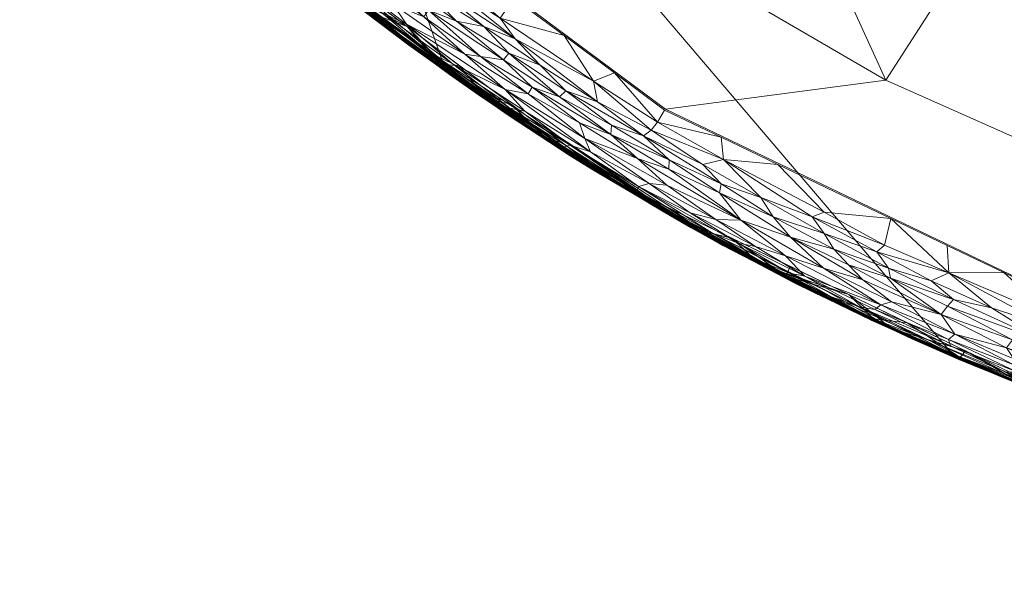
# Model space of a CAD drawing. Header units: millimetres. Extents: x -250 to 250, y 0 to 455.
# Tile 2 of 256: x -194 to -102, y 0 to 53. Entities that reach past the tile are written whole.
import ezdxf

# ---------------------------------------------------------------- set-up
doc = ezdxf.new("R2010")
doc.units = ezdxf.units.MM
doc.layers.add('A-GENM', color=13, linetype='Continuous')

# ---------------------------------------------------------------- blocks, each defined once
blk = doc.blocks.new('MODEL_CYT020I0-1CAAULS00 - MODEL_CYT020I0-1CAAULS00-451886-Preview')
at = {"layer": 'A-GENM', "lineweight": 9}
mesh = blk.add_polyface(dxfattribs=at)
corners = [(0, 0, -35), (27.493, -1.345, -35), (54.714, -5.418, -35), (81.376, -12.251, -35), (107.17, -21.851, -35), (131.767, -34.198, -35), (154.818, -49.234, -35), (175.958, -66.857, -35), (194.812, -86.907, -35), (211.015, -109.152, -35), (224.245, -133.285, -35), (234.252, -158.921, -35), (240.896, -185.628, -35), (244.164, -212.953, -35), (244.169, -240.474, -35), (214.169, -240.474, -35), (213.275, -215.136, -35), (210.377, -189.954, -35), (205.115, -165.159, -35), (197.105, -141.111, -35), (186.01, -118.324, -35), (171.662, -97.446, -35), (0, -30.699, -35)]
mesh.append_faces([[corners[k] for k in face] for face in [(3, 22, 2)]], dxfattribs={"vtx0": -1, "vtx1": -1})
mesh.append_faces([[corners[k] for k in face] for face in [(22, 3, 4, 21), (8, 20, 21), (9, 19, 20, 8), (19, 9, 10)]], dxfattribs={"vtx0": -1, "vtx2": -1})
mesh.append_faces([[corners[k] for k in face] for face in [(21, 4, 5, 6), (21, 6, 7, 8)]], dxfattribs={"vtx0": -1, "vtx3": -1})
mesh.append_faces([[corners[k] for k in face] for face in [(10, 11, 18, 19), (11, 12, 17, 18), (16, 17, 12, 13)]], dxfattribs={"vtx1": -1, "vtx3": -1})
mesh.append_faces([[corners[k] for k in face] for face in [(14, 15, 16, 13)]], dxfattribs={"vtx2": -1})
mesh.append_faces([[corners[k] for k in face] for face in [(22, 0, 1, 2)]], dxfattribs={"vtx3": -1})
mesh = blk.add_polyface(dxfattribs=at)
corners = [(241.311, -239.972), (238.716, -193.236), (225.541, -148.337), (202.644, -107.541), (171.531, -72.61), (133.985, -44.705), (91.793, -24.487), (46.621, -12.28), (0, -8.186), (-46.621, -12.28), (-91.793, -24.488), (-133.985, -44.705), (-171.531, -72.61), (-202.644, -107.541), (-225.541, -148.337), (-238.716, -193.236), (-241.311, -239.972), (-233.019, -285.803), (-214.52, -328.533), (-187.187, -366.218), (-152.693, -397.479), (-112.784, -421.45), (-69.13, -437.641), (-23.285, -445.804), (23.285, -445.804), (69.13, -437.641), (112.784, -421.45), (152.693, -397.479), (187.187, -366.218), (214.521, -328.533), (233.019, -285.803), (-157.408, -378.77), (-175.221, -361.913), (-190.994, -343.134), (-204.438, -322.625), (-215.278, -300.628), (-223.27, -277.444), (-228.218, -253.426), (-229.996, -228.968), (-228.555, -204.488), (-223.934, -180.405), (-216.253, -157.117), (-205.701, -134.981), (-192.524, -114.312), (-175.889, -94.163), (-156.924, -76.188), (-135.982, -60.561), (-113.404, -47.405), (-89.518, -36.805), (-64.636, -28.817), (-39.056, -23.475), (-13.063, -20.8), (13.067, -20.8), (39.06, -23.476), (64.638, -28.817), (89.517, -36.805), (113.401, -47.404), (135.978, -60.559), (156.921, -76.185), (175.886, -94.16), (192.524, -114.312), (205.701, -134.981), (216.253, -157.117), (223.934, -180.405), (228.555, -204.488), (229.996, -228.968), (228.218, -253.426), (223.27, -277.444), (215.278, -300.628), (204.438, -322.625), (190.994, -343.134), (175.221, -361.913), (157.408, -378.77), (134.599, -395.71), (109.883, -409.722), (83.675, -420.7), (56.374, -428.579), (28.359, -433.318), (0, -434.9), (-28.359, -433.318), (-56.374, -428.579), (-83.675, -420.7), (-109.883, -409.722), (-134.599, -395.71)]
mesh.append_faces([[corners[k] for k in face] for face in [(34, 18, 33), (32, 19, 31), (38, 16, 37), (43, 13, 42), (45, 12, 44), (48, 10, 47), (50, 9, 49), (77, 24, 76), (71, 28, 70), (53, 7, 52), (62, 2, 61), (58, 4, 57), (60, 3, 59)]], dxfattribs={"vtx0": -1, "vtx1": -1})
mesh.append_faces([[corners[k] for k in face] for face in [(18, 34, 35), (19, 32, 33, 18), (37, 16, 17, 36), (23, 79, 80), (20, 83, 31, 19), (83, 20, 21, 82), (40, 14, 15, 39), (14, 40, 41), (42, 13, 14, 41), (13, 43, 44, 12), (12, 45, 46, 11), (11, 46, 47, 10), (10, 48, 49, 9), (9, 50, 51, 8), (25, 75, 76, 24), (75, 25, 26, 74), (28, 71, 72), (29, 69, 70, 28), (0, 65, 66, 30), (65, 0, 1, 64), (6, 54, 55), (5, 56, 57, 4), (6, 55, 56, 5), (52, 7, 8, 51), (7, 53, 54, 6), (2, 62, 63, 1), (1, 63, 64), (4, 58, 59, 3), (3, 60, 61, 2)]], dxfattribs={"vtx0": -1, "vtx2": -1})
mesh.append_faces([[corners[k] for k in face] for face in [(67, 68, 30), (66, 67, 30), (77, 78, 24)]], dxfattribs={"vtx1": -1, "vtx2": -1})
mesh.append_faces([[corners[k] for k in face] for face in [(35, 36, 17, 18), (80, 81, 22, 23), (78, 79, 23, 24), (81, 82, 21, 22), (38, 39, 15, 16), (72, 73, 27, 28), (73, 74, 26, 27), (68, 69, 29, 30)]], dxfattribs={"vtx1": -1, "vtx3": -1})
mesh = blk.add_polyface(dxfattribs=at)
corners = [(97.765, -17.856, -27.751), (111.879, -23.75, -26.422), (108.878, -22.437, -28.101), (94.499, -16.663, -30.615), (100.874, -19.163, -32.807), (88.93, -14.702, -32.754), (108.159, -22.171, -30.649), (120.251, -27.816, -29.752), (106.566, -21.363, -19.804), (93.001, -16.04, -19.417), (98.576, -18.126, -17.49), (92.506, -15.919, -11.356), (106.432, -21.367, -11.273), (100.125, -18.755, -13.911), (84.81, -13.242, -17.738), (103.897, -20.272, -24.999), (95.745, -17.054, -23.468), (107.344, -21.71, -23.299), (110.96, -23.282, -17.136), (102.403, -19.649, -15.729), (115.019, -25.174, -24.598), (100.34, -18.898, -9.6), (107.17, -21.851, -35), (94.273, -17.051, -35), (105.948, -22.15, -7.847), (112.828, -24.213, -9.621), (116.862, -27.403, -7.832), (114.698, -24.997, -21.93), (104.697, -20.582, -21.802), (94.69, -16.656, -21.501), (113.494, -24.651, -33.339), (83.687, -12.95, -9.705), (95.033, -16.896, -7.863), (90.169, -15.053, -15.614), (83.906, -12.947, -22.612), (91.009, -15.345, -25.318), (90.234, -15.097, -13.048), (117.6, -26.378, -14.683), (111.458, -23.538, -13.024)]
mesh.append_faces([[corners[k] for k in face] for face in [(0, 1, 2), (3, 4, 5), (6, 4, 3), (6, 2, 7), (8, 9, 10), (11, 12, 13), (10, 9, 14), (15, 16, 17), (18, 10, 19), (17, 20, 15), (11, 21, 12), (1, 15, 20), (23, 5, 4), (24, 25, 21), (27, 28, 8), (9, 8, 29), (18, 8, 10), (2, 3, 0), (22, 4, 30), (6, 30, 4), (25, 12, 21), (31, 21, 11), (21, 31, 32), (33, 19, 10), (33, 13, 19), (16, 34, 29), (17, 28, 27), (16, 15, 35), (0, 35, 15), (28, 16, 29), (27, 20, 17), (0, 15, 1), (3, 2, 6), (16, 28, 17), (8, 28, 29), (11, 13, 36), (13, 37, 19), (37, 18, 19), (37, 13, 38), (13, 12, 38), (33, 36, 13)]], dxfattribs={"vtx0": -1, "vtx1": -1, "vtx2": -1})
mesh.append_faces([[corners[k] for k in face] for face in [(4, 22, 23), (21, 32, 24)]], dxfattribs={"vtx0": -1, "vtx2": -1})
mesh.append_faces([[corners[k] for k in face] for face in [(24, 26, 25)]], dxfattribs={"vtx1": -1, "vtx2": -1})
mesh = blk.add_polyface(dxfattribs=at)
corners = [(107.505, -29.451, -0.092), (103.542, -26.165, -0.441), (98.042, -24.374, -0.311), (107.543, -23.216, -3.82), (107.368, -22.626, -4.689), (101.151, -20.211, -4.369), (101.439, -21.419, -2.865), (106.945, -23.713, -2.872), (101.432, -20.864, -3.535), (97.102, -26.937), (102.38, -29.462), (97.754, -25.269, -0.105), (107.658, -31.986), (108.234, -25.533, -1.762), (102.138, -22.437, -2.16), (107.079, -26.953, -0.703), (98.324, -22.939, -0.867), (107.653, -26.338, -1.106), (101.581, -23.191, -1.441), (94.54, -19.22, -2.382), (95.102, -20.17, -1.77), (94.924, -20.926, -1.233), (106.45, -21.531, -6.841), (99.178, -18.526, -7.117), (100.608, -19.261, -6.198), (105.947, -22.149, -7.846), (100.49, -19.523, -7.855), (109.273, -23.085, -5.551), (102.154, -20.178, -5.284), (96.163, -19.187, -3.053), (95.393, -17.974, -4.379), (95.032, -16.896, -7.863), (92.512, -16.59, -5.04), (109.169, -28.694, -0.416)]
mesh.append_faces([[corners[k] for k in face] for face in [(0, 1, 2), (3, 4, 5), (6, 7, 8), (13, 7, 14), (11, 10, 0), (15, 16, 1), (16, 17, 18), (6, 19, 14), (7, 3, 8), (19, 20, 14), (20, 18, 14), (14, 18, 13), (18, 20, 21), (17, 13, 18), (22, 23, 24), (27, 22, 24), (4, 28, 5), (29, 8, 30), (28, 30, 5), (25, 23, 22), (8, 3, 5), (28, 27, 24), (27, 28, 4), (32, 28, 24), (30, 8, 5), (8, 29, 6), (19, 6, 29), (14, 7, 6), (33, 15, 1), (16, 15, 17), (11, 0, 2), (16, 2, 1), (18, 21, 16)]], dxfattribs={"vtx0": -1, "vtx1": -1, "vtx2": -1})
mesh.append_faces([[corners[k] for k in face] for face in [(0, 10, 12), (23, 25, 26)]], dxfattribs={"vtx0": -1, "vtx2": -1})
mesh.append_faces([[corners[k] for k in face] for face in [(9, 10, 11), (26, 31, 23)]], dxfattribs={"vtx1": -1, "vtx2": -1})
mesh = blk.add_polyface(dxfattribs=at)
corners = [(-190.357, -276.952, -7), (-187.475, -253.915, -7), (-180.474, -231.772, -7), (-169.778, -211.156, -7), (-155.935, -192.505, -7), (-139.513, -176.079, -7), (-121.036, -162.002, -7), (-100.961, -150.317, -7), (-79.675, -141.018, -7), (-57.506, -134.079, -7), (-34.738, -129.473, -7), (-11.619, -127.175, -7), (11.616, -127.175, -7), (34.735, -129.472, -7), (57.503, -134.078, -7), (79.672, -141.016, -7), (100.958, -150.315, -7), (121.034, -162.001, -7), (139.513, -176.079, -7), (155.936, -192.506, -7), (169.779, -211.157, -7), (180.474, -231.773, -7), (187.476, -253.917, -7), (190.357, -276.952, -7), (192.751, -258.853, -7), (192.103, -240.608, -7), (188.431, -222.724, -7), (181.823, -205.706, -7), (172.444, -190.043, -7), (160.216, -176.508, -7), (147.319, -163.567, -7), (137.288, -148.385, -7), (135.887, -130.355, -7), (143.898, -114.153, -7), (159.196, -104.547, -7), (177.256, -104.651, -7), (192.524, -114.312, -7), (175.889, -94.163, -7), (156.924, -76.188, -7), (135.982, -60.561, -7), (113.404, -47.405, -7), (89.518, -36.805, -7), (64.636, -28.817, -7), (39.056, -23.475, -7), (13.063, -20.8, -7), (-13.067, -20.8, -7), (-39.06, -23.476, -7), (-64.638, -28.817, -7), (-89.517, -36.805, -7), (-113.401, -47.404, -7), (-135.978, -60.559, -7), (-156.921, -76.185, -7), (-175.886, -94.16, -7), (-192.524, -114.312, -7), (-177.256, -104.651, -7), (-159.196, -104.547, -7), (-143.898, -114.153, -7), (-135.887, -130.355, -7), (-137.288, -148.385, -7), (-147.319, -163.567, -7), (-160.216, -176.508, -7), (-172.444, -190.043, -7), (-181.823, -205.706, -7), (-188.431, -222.724, -7), (-192.103, -240.608, -7), (-192.751, -258.853, -7), (17.5, -60, -7), (12.374, -72.374, -7), (0, -77.5, -7), (-12.374, -72.374, -7), (-17.5, -60, -7), (-12.374, -47.626, -7), (0, -42.5, -7), (12.374, -47.626, -7)]
mesh.append_faces([[corners[k] for k in face] for face in [(1, 64, 65, 0)]], dxfattribs={"vtx0": -1})
mesh.append_faces([[corners[k] for k in face] for face in [(57, 8, 56), (71, 46, 70)]], dxfattribs={"vtx0": -1, "vtx1": -1})
mesh.append_faces([[corners[k] for k in face] for face in [(70, 48, 9, 69), (41, 66, 14, 40)]], dxfattribs={"vtx0": -1, "vtx1": -1, "vtx2": -1})
mesh.append_faces([[corners[k] for k in face] for face in [(64, 1, 2), (61, 3, 4), (49, 8, 9, 48), (55, 51, 52, 54), (51, 55, 56, 50), (11, 68, 69, 10), (68, 11, 12), (30, 17, 18, 29), (29, 18, 19, 28), (31, 16, 17, 30), (32, 15, 16, 31), (28, 19, 20, 27), (67, 13, 14, 66), (44, 72, 73, 43), (72, 44, 45)]], dxfattribs={"vtx0": -1, "vtx2": -1})
mesh.append_faces([[corners[k] for k in face] for face in [(40, 14, 15, 33)]], dxfattribs={"vtx0": -1, "vtx2": -1, "vtx3": -1})
mesh.append_faces([[corners[k] for k in face] for face in [(66, 41, 42, 43)]], dxfattribs={"vtx0": -1, "vtx3": -1})
mesh.append_faces([[corners[k] for k in face] for face in [(53, 54, 52)]], dxfattribs={"vtx1": -1})
mesh.append_faces([[corners[k] for k in face] for face in [(62, 63, 3, 61), (47, 48, 70, 46), (9, 10, 69), (73, 66, 43), (39, 40, 33), (32, 33, 15)]], dxfattribs={"vtx1": -1, "vtx2": -1})
mesh.append_faces([[corners[k] for k in face] for face in [(49, 50, 56, 8)]], dxfattribs={"vtx1": -1, "vtx2": -1, "vtx3": -1})
mesh.append_faces([[corners[k] for k in face] for face in [(2, 3, 63, 64), (4, 5, 60, 61), (5, 6, 59, 60), (6, 7, 58, 59), (7, 8, 57, 58), (45, 46, 71, 72), (21, 22, 25, 26), (26, 27, 20, 21), (12, 13, 67, 68), (34, 35, 37, 38), (33, 34, 38, 39)]], dxfattribs={"vtx1": -1, "vtx3": -1})
mesh.append_faces([[corners[k] for k in face] for face in [(35, 36, 37)]], dxfattribs={"vtx2": -1})
mesh.append_faces([[corners[k] for k in face] for face in [(22, 23, 24, 25)]], dxfattribs={"vtx3": -1})
mesh = blk.add_polyface(dxfattribs=at)
corners = [(-192.524, -114.312), (-192.524, -114.312, -3.5), (-192.524, -114.312, -7), (-175.886, -94.16, -7), (-156.921, -76.185, -7), (-135.978, -60.559, -7), (-113.401, -47.404, -7), (-89.517, -36.805, -7), (-64.638, -28.817, -7), (-39.06, -23.476, -7), (-13.067, -20.8, -7), (13.063, -20.8, -7), (39.056, -23.475, -7), (64.636, -28.817, -7), (89.518, -36.805, -7), (113.404, -47.405, -7), (135.982, -60.561, -7), (156.924, -76.188, -7), (175.889, -94.163, -7), (192.524, -114.312, -7), (192.524, -114.312, -3.5), (192.524, -114.312), (175.886, -94.16), (156.921, -76.185), (135.978, -60.559), (113.401, -47.404), (89.517, -36.805), (64.638, -28.817), (39.06, -23.476), (13.067, -20.8), (-13.063, -20.8), (-39.056, -23.475), (-64.636, -28.817), (-89.518, -36.805), (-113.404, -47.405), (-135.982, -60.561), (-156.924, -76.188), (-175.889, -94.163)]
mesh.append_faces([[corners[k] for k in face] for face in [(8, 33, 7), (6, 34, 5), (9, 32, 8), (15, 25, 14), (30, 11, 29)]], dxfattribs={"vtx0": -1, "vtx1": -1})
mesh.append_faces([[corners[k] for k in face] for face in [(3, 37, 1), (18, 20, 22)]], dxfattribs={"vtx0": -1, "vtx1": -1, "vtx2": -1})
mesh.append_faces([[corners[k] for k in face] for face in [(4, 35, 36), (8, 32, 33), (5, 34, 35), (36, 3, 4), (33, 6, 7), (17, 22, 23), (14, 25, 26), (28, 12, 13), (29, 11, 12), (24, 15, 16), (22, 17, 18)]], dxfattribs={"vtx0": -1, "vtx2": -1})
mesh.append_faces([[corners[k] for k in face] for face in [(0, 1, 37), (2, 3, 1), (21, 22, 20), (19, 20, 18)]], dxfattribs={"vtx1": -1})
mesh.append_faces([[corners[k] for k in face] for face in [(36, 37, 3), (33, 34, 6), (31, 32, 9), (30, 31, 10), (4, 5, 35), (9, 10, 31), (10, 11, 30), (27, 28, 13), (28, 29, 12), (26, 27, 14), (24, 25, 15), (23, 24, 16), (13, 14, 27), (16, 17, 23)]], dxfattribs={"vtx1": -1, "vtx2": -1})
mesh = blk.add_polyface(dxfattribs=at)
corners = [(113.164, -29.87, -0.641), (109.169, -28.694, -0.416), (114.25, -31.387, -0.322), (113.849, -26.442, -3.294), (112.854, -26.74, -2.48), (119.227, -29.883, -2.398), (109.273, -23.085, -5.551), (118.471, -27.201, -6.002), (114.555, -25.136, -6.884), (107.368, -22.626, -4.689), (114.415, -26.017, -4.278), (115.865, -26.251, -5.158), (107.543, -23.216, -3.82), (108.234, -25.533, -1.762), (112.972, -28.935, -1.01), (116.895, -30.197, -1.338), (119.168, -33.103, -0.528), (120.287, -34.656, -0.253), (113.537, -32.025, -0.12), (119.143, -35.082, -0.078), (107.505, -29.451, -0.092), (107.658, -31.986), (112.936, -34.511), (107.653, -26.338, -1.106), (115.543, -28.798, -1.826), (111.404, -24.776, -7.838), (106.45, -21.531, -6.841), (120.951, -29.128, -4.374), (116.861, -27.403, -7.83), (105.947, -22.149, -7.846), (106.945, -23.713, -2.872), (118.246, -31.654, -0.923), (107.079, -26.953, -0.703), (103.542, -26.165, -0.441)]
mesh.append_faces([[corners[k] for k in face] for face in [(0, 1, 2), (3, 4, 5), (6, 7, 8), (9, 10, 11), (12, 3, 10), (13, 14, 15), (0, 2, 16), (17, 18, 19), (20, 2, 1), (23, 14, 13), (13, 24, 4), (25, 26, 8), (11, 10, 27), (6, 8, 26), (7, 6, 11), (9, 11, 6), (3, 27, 10), (3, 12, 30), (4, 3, 30), (13, 4, 30), (4, 24, 5), (10, 9, 12), (0, 16, 31), (2, 18, 17), (31, 14, 0), (2, 17, 16), (0, 14, 32), (20, 1, 33), (0, 32, 1), (15, 14, 31), (32, 14, 23), (13, 15, 24), (2, 20, 18), (22, 18, 20), (22, 19, 18)]], dxfattribs={"vtx0": -1, "vtx1": -1, "vtx2": -1})
mesh.append_faces([[corners[k] for k in face] for face in [(20, 21, 22), (8, 28, 25)]], dxfattribs={"vtx0": -1, "vtx2": -1})
mesh.append_faces([[corners[k] for k in face] for face in [(25, 29, 26)]], dxfattribs={"vtx1": -1, "vtx2": -1})
mesh = blk.add_polyface(dxfattribs=at)
corners = [(124.228, -29.983, -33.457), (131.767, -34.198, -35), (119.468, -28.025, -35), (133.836, -35.286, -32.754), (119.75, -27.622, -31.679), (131.224, -33.689, -30.528), (122.935, -29.091, -26.129), (115.019, -25.174, -24.598), (126.144, -30.735, -24.441), (122.02, -28.549, -20.361), (106.566, -21.363, -19.804), (119.986, -27.526, -18.447), (120.251, -27.816, -29.752), (129.482, -32.654, -28.798), (110.96, -23.282, -17.136), (129.706, -32.599, -16.079), (128.611, -31.998, -17.653), (123.595, -29.375, -13.271), (134.104, -35.095, -13.086), (131.583, -33.643, -19.159), (114.698, -24.997, -21.93), (125.059, -30.197, -9.544), (136.124, -36.309, -10.659), (122.018, -28.595, -11.595), (111.458, -23.538, -13.024), (112.828, -24.213, -9.621), (116.862, -27.403, -7.832), (117.6, -26.378, -14.683), (133.516, -34.757, -21.119), (126.482, -30.887, -22.589), (132.829, -34.488, -27.127), (119.875, -27.58, -27.825), (113.494, -24.651, -33.339), (107.17, -21.851, -35), (108.159, -22.171, -30.649), (106.432, -21.367, -11.273), (127.777, -32.657, -7.816), (111.879, -23.75, -26.422), (108.878, -22.437, -28.101), (138.096, -37.538, -25.315), (135.232, -35.796, -23.776)]
mesh.append_faces([[corners[k] for k in face] for face in [(3, 4, 5), (6, 7, 8), (9, 10, 11), (5, 12, 13), (14, 15, 16), (15, 17, 18), (19, 9, 11), (10, 9, 20), (0, 4, 3), (21, 22, 23), (24, 23, 17), (17, 23, 18), (21, 25, 26), (15, 27, 17), (28, 29, 9), (19, 11, 16), (28, 9, 19), (6, 30, 31), (12, 5, 4), (34, 12, 4), (13, 31, 30), (34, 4, 32), (31, 13, 12), (2, 32, 0), (4, 0, 32), (1, 0, 3), (25, 23, 35), (23, 25, 21), (23, 24, 35), (20, 29, 7), (37, 6, 31), (38, 37, 31), (7, 6, 37), (6, 8, 39), (12, 38, 31), (27, 15, 14), (10, 14, 11), (29, 40, 8), (7, 29, 8), (9, 29, 20), (17, 27, 24), (14, 16, 11)]], dxfattribs={"vtx0": -1, "vtx1": -1, "vtx2": -1})
mesh.append_faces([[corners[k] for k in face] for face in [(0, 1, 2), (32, 2, 33), (21, 26, 36)]], dxfattribs={"vtx0": -1, "vtx2": -1})
mesh = blk.add_polyface(dxfattribs=at)
corners = [(128.776, -37.738, -0.691), (123.914, -34.668, -0.87), (125.055, -36.459, -0.434), (119.168, -33.103, -0.528), (120.951, -29.128, -4.374), (127.178, -32.214, -4.64), (122.388, -29.416, -5.256), (129.569, -33.126, -5.478), (119.143, -35.082, -0.078), (112.936, -34.511), (118.214, -37.036), (123.492, -39.56), (125.574, -31.887, -3.793), (116.861, -27.403, -7.83), (114.555, -25.136, -6.884), (122.75, -29.121, -6.978), (125.046, -30.491, -6.112), (130.781, -33.378, -7.132), (118.471, -27.201, -6.002), (118.246, -31.654, -0.923), (122.313, -32.752, -1.434), (128.54, -39.998, -0.091), (120.287, -34.656, -0.253), (128.914, -36.887, -1.102), (128.77, -42.085), (122.772, -31.028, -3.043), (113.849, -26.442, -3.294), (119.227, -29.883, -2.398), (127.776, -32.656, -7.814), (122.318, -30.029, -7.822), (115.865, -26.251, -5.158), (129.268, -34.421, -3.119), (126.936, -34.353, -2.005), (116.895, -30.197, -1.338), (115.543, -28.798, -1.826), (130.471, -39.557, -0.404)]
mesh.append_faces([[corners[k] for k in face] for face in [(13, 15, 29)]], dxfattribs={"vtx0": -1, "vtx1": -1})
mesh.append_faces([[corners[k] for k in face] for face in [(0, 1, 2), (2, 1, 3), (4, 5, 6), (7, 6, 5), (12, 5, 4), (13, 14, 15), (15, 16, 17), (14, 18, 15), (19, 1, 20), (21, 2, 22), (1, 23, 20), (25, 26, 27), (21, 8, 11), (3, 22, 2), (15, 18, 16), (6, 16, 18), (16, 6, 7), (30, 6, 18), (6, 30, 4), (12, 4, 25), (31, 12, 25), (25, 32, 31), (15, 17, 28), (1, 0, 23), (20, 23, 32), (1, 19, 3), (27, 20, 32), (33, 20, 34), (21, 35, 2), (4, 26, 25), (20, 27, 34), (32, 25, 27), (21, 22, 8), (20, 33, 19)]], dxfattribs={"vtx0": -1, "vtx1": -1, "vtx2": -1})
mesh.append_faces([[corners[k] for k in face] for face in [(21, 11, 24), (15, 28, 29)]], dxfattribs={"vtx0": -1, "vtx2": -1})
mesh.append_faces([[corners[k] for k in face] for face in [(8, 9, 10, 11)]], dxfattribs={"vtx0": -1, "vtx3": -1})
mesh = blk.add_polyface(dxfattribs=at)
corners = [(145.911, -42.527, -26.826), (140.228, -38.972, -28.938), (132.829, -34.488, -27.127), (133.836, -35.286, -32.754), (143.293, -41.716, -35), (131.767, -34.198, -35), (136.124, -36.309, -10.659), (134.104, -35.095, -13.086), (122.018, -28.595, -11.595), (149.324, -45.164, -33.086), (143.695, -41.279, -31.171), (153.278, -47.728, -29.574), (153.439, -47.948, -31.244), (138.096, -37.538, -25.315), (147.639, -43.614, -25.19), (126.482, -30.887, -22.589), (133.516, -34.757, -21.119), (135.232, -35.796, -23.776), (144.923, -41.774, -23.659), (143.024, -40.478, -19.793), (154.322, -48.108, -20.494), (146.083, -42.486, -21.772), (131.583, -33.643, -19.159), (140.747, -39.036, -17.626), (148.652, -44.146, -12.655), (157.933, -50.674, -14.719), (142.87, -40.363, -15.059), (153.18, -47.297, -10.195), (138.691, -37.91, -7.8), (148.395, -45.161, -7.805), (125.059, -30.197, -9.544), (129.706, -32.599, -16.079), (128.611, -31.998, -17.653), (155.552, -49.056, -22.744), (151.13, -45.815, -16.621), (154.142, -47.944, -18.562), (131.224, -33.689, -30.528), (129.482, -32.654, -28.798), (154.818, -49.234, -35), (122.935, -29.091, -26.129), (126.144, -30.735, -24.441), (127.777, -32.657, -7.816), (156.92, -50.156, -25.211)]
mesh.append_faces([[corners[k] for k in face] for face in [(28, 30, 41)]], dxfattribs={"vtx0": -1, "vtx1": -1})
mesh.append_faces([[corners[k] for k in face] for face in [(0, 1, 2), (6, 7, 8), (9, 3, 10), (11, 12, 10), (0, 2, 13), (11, 1, 0), (0, 13, 14), (15, 16, 17), (17, 18, 13), (19, 20, 21), (19, 22, 23), (24, 25, 26), (6, 27, 24), (7, 24, 26), (28, 6, 30), (23, 31, 26), (24, 7, 6), (31, 7, 26), (23, 22, 32), (33, 18, 21), (34, 35, 23), (23, 26, 34), (17, 21, 18), (19, 21, 16), (22, 19, 16), (35, 19, 23), (11, 10, 1), (36, 1, 10), (36, 37, 1), (13, 18, 14), (3, 36, 10), (3, 9, 4), (9, 10, 12), (39, 13, 2), (17, 13, 40), (1, 37, 2), (21, 17, 16), (18, 42, 14), (28, 27, 6), (23, 32, 31)]], dxfattribs={"vtx0": -1, "vtx1": -1, "vtx2": -1})
mesh.append_faces([[corners[k] for k in face] for face in [(3, 4, 5), (27, 28, 29), (9, 38, 4)]], dxfattribs={"vtx0": -1, "vtx2": -1})
mesh = blk.add_polyface(dxfattribs=at)
corners = [(-171.662, -97.446, -35), (0, -30.699, -35), (171.662, -97.446, -35)]
mesh.append_faces([[corners[k] for k in face] for face in [(0, 1, 2)]])
mesh = blk.add_polyface(dxfattribs=at)
corners = [(130.471, -39.557, -0.404), (136.028, -42.221, -0.59), (128.776, -37.738, -0.691), (131.363, -33.848, -6.352), (130.781, -33.378, -7.132), (125.046, -30.491, -6.112), (136.503, -37.49, -4.615), (129.569, -33.126, -5.478), (127.178, -32.214, -4.64), (138.423, -37.869, -6.715), (136.631, -37.088, -5.664), (131.662, -35.038, -4.045), (129.268, -34.421, -3.119), (135.49, -37.764, -3.352), (133.857, -37.63, -2.504), (141.501, -41.985, -2.751), (133.673, -39.119, -1.359), (133.623, -39.974, -0.912), (139.079, -42.352, -1.368), (138.999, -43.204, -0.917), (128.914, -36.887, -1.102), (126.936, -34.353, -2.005), (140.703, -47.318, -0.089), (135.319, -42.759, -0.309), (134.723, -43.492, -0.104), (128.77, -42.085), (134.048, -44.609), (128.54, -39.998, -0.091), (133.233, -35.283, -7.806), (125.574, -31.887, -3.793), (138.69, -37.909, -7.798), (136.585, -40.106, -1.821), (127.776, -32.656, -7.814), (125.055, -36.459, -0.434), (140.318, -45.403, -0.424), (138.745, -48.097)]
mesh.append_faces([[corners[k] for k in face] for face in [(0, 1, 2), (3, 4, 5), (6, 7, 8), (3, 5, 7), (9, 3, 10), (11, 12, 13), (14, 15, 13), (16, 17, 18), (17, 19, 18), (20, 16, 21), (22, 23, 24), (12, 14, 13), (27, 23, 0), (9, 28, 4), (29, 11, 8), (3, 7, 10), (7, 6, 10), (8, 11, 6), (14, 21, 31), (21, 14, 12), (12, 11, 29), (13, 6, 11), (9, 4, 3), (16, 18, 31), (21, 16, 31), (16, 20, 17), (2, 17, 20), (1, 19, 17), (0, 2, 33), (2, 1, 17), (34, 1, 23), (1, 0, 23), (23, 27, 24), (24, 27, 25)]], dxfattribs={"vtx0": -1, "vtx1": -1, "vtx2": -1})
mesh.append_faces([[corners[k] for k in face] for face in [(9, 30, 28), (4, 28, 32)]], dxfattribs={"vtx0": -1, "vtx2": -1})
mesh.append_faces([[corners[k] for k in face] for face in [(25, 26, 24), (26, 35, 24)]], dxfattribs={"vtx1": -1, "vtx2": -1})
mesh = blk.add_polyface(dxfattribs=at)
corners = [(146.418, -46.747, -1.553), (142.009, -43.441, -1.831), (139.079, -42.352, -1.368), (143.261, -46.414, -0.713), (136.028, -42.221, -0.59), (140.318, -45.403, -0.424), (143.448, -41.179, -5.936), (148.503, -44.803, -5.123), (149.426, -45.011, -6.239), (147.118, -44.508, -4.042), (148.927, -46.55, -3.04), (153.881, -48.976, -4.313), (134.723, -43.492, -0.104), (138.745, -48.097), (140.703, -47.318, -0.089), (140.973, -40.714, -3.822), (150.608, -45.649, -7.015), (145.298, -42.126, -6.932), (142.88, -41.359, -4.686), (136.585, -40.106, -1.821), (141.501, -41.985, -2.751), (133.857, -37.63, -2.504), (143.542, -41.535, -7.801), (138.423, -37.869, -6.715), (155.11, -48.881, -6.616), (136.631, -37.088, -5.664), (136.503, -37.49, -4.615), (146.8, -46.148, -2.128), (138.69, -37.909, -7.798), (156.049, -49.993, -5.305), (148.394, -45.16, -7.803), (153.245, -48.786, -7.805), (138.999, -43.204, -0.917), (143.866, -45.873, -1.115), (135.319, -42.759, -0.309), (135.49, -37.764, -3.352)]
mesh.append_faces([[corners[k] for k in face] for face in [(0, 1, 2), (3, 4, 5), (6, 7, 8), (9, 10, 11), (12, 13, 14), (15, 10, 9), (16, 17, 8), (7, 18, 9), (19, 20, 21), (22, 23, 17), (24, 16, 8), (18, 15, 9), (25, 6, 23), (18, 25, 26), (17, 23, 6), (19, 1, 20), (10, 20, 27), (20, 10, 15), (17, 6, 8), (18, 6, 25), (11, 7, 9), (29, 8, 7), (30, 17, 16), (1, 0, 27), (20, 1, 27), (2, 1, 19), (2, 32, 33), (14, 5, 34), (2, 33, 0), (3, 33, 32), (3, 32, 4), (6, 18, 7), (15, 26, 35), (26, 15, 18), (20, 15, 35)]], dxfattribs={"vtx0": -1, "vtx1": -1, "vtx2": -1})
mesh.append_faces([[corners[k] for k in face] for face in [(17, 30, 22)]], dxfattribs={"vtx0": -1, "vtx2": -1})
mesh.append_faces([[corners[k] for k in face] for face in [(22, 28, 23), (31, 30, 16)]], dxfattribs={"vtx1": -1, "vtx2": -1})
mesh = blk.add_polyface(dxfattribs=at)
corners = [(153.278, -47.728, -29.574), (145.911, -42.527, -26.826), (158.631, -51.554, -27.49), (148.652, -44.146, -12.655), (162.287, -53.989, -12.217), (157.933, -50.674, -14.719), (155.552, -49.056, -22.744), (146.083, -42.486, -21.772), (154.322, -48.108, -20.494), (162.125, -53.868, -17.223), (163.951, -55.344, -19.42), (154.142, -47.944, -18.562), (151.13, -45.815, -16.621), (144.923, -41.774, -23.659), (156.92, -50.156, -25.211), (164.308, -55.689, -21.421), (174.261, -64.042, -20.063), (171.058, -61.149, -10.41), (162.158, -53.913, -10.599), (171.1, -61.213, -18.097), (170.336, -60.515, -15.416), (174.297, -63.939, -13.199), (153.18, -47.297, -10.195), (167.802, -59.663, -7.815), (174.446, -64.301, -22.116), (166.37, -57.438, -23.38), (171.948, -62.312, -25.851), (174.949, -65.158, -27.935), (143.024, -40.478, -19.793), (142.87, -40.363, -15.059), (166.033, -57.534, -29.354), (161.075, -53.768, -32.214), (153.439, -47.948, -31.244), (149.324, -45.164, -33.086), (154.818, -49.234, -35), (170.048, -61.143, -31.741), (169.185, -60.566, -33.429), (165.388, -58.045, -35), (147.639, -43.614, -25.19), (158.098, -52.412, -7.81), (148.395, -45.161, -7.805)]
mesh.append_faces([[corners[k] for k in face] for face in [(34, 31, 37)]], dxfattribs={"vtx0": -1, "vtx1": -1})
mesh.append_faces([[corners[k] for k in face] for face in [(0, 1, 2), (3, 4, 5), (6, 7, 8), (9, 10, 11), (12, 5, 9), (13, 6, 14), (15, 10, 16), (8, 15, 6), (17, 4, 18), (10, 19, 16), (20, 9, 5), (21, 4, 17), (4, 22, 18), (18, 23, 17), (21, 20, 5), (4, 3, 22), (21, 5, 4), (9, 11, 12), (14, 2, 1), (15, 24, 25), (6, 15, 25), (15, 8, 10), (6, 25, 14), (25, 26, 14), (26, 27, 2), (11, 10, 8), (19, 10, 9), (28, 11, 8), (5, 12, 29), (26, 2, 14), (0, 2, 30), (30, 31, 32), (33, 31, 34), (31, 35, 36), (2, 27, 30), (20, 19, 9), (1, 38, 14), (39, 18, 22), (30, 32, 0), (33, 32, 31), (30, 35, 31), (31, 36, 37)]], dxfattribs={"vtx0": -1, "vtx1": -1, "vtx2": -1})
mesh.append_faces([[corners[k] for k in face] for face in [(18, 39, 23)]], dxfattribs={"vtx0": -1, "vtx2": -1})
mesh.append_faces([[corners[k] for k in face] for face in [(40, 39, 22)]], dxfattribs={"vtx1": -1, "vtx2": -1})
mesh = blk.add_polyface(dxfattribs=at)
corners = [(143.261, -46.414, -0.713), (148.595, -49.943, -0.728), (143.866, -45.873, -1.115), (149.097, -49.322, -1.143), (156.106, -53.94, -1.343), (151.249, -49.618, -1.826), (153.496, -52.923, -0.92), (149.415, -53.208, -0.084), (143.442, -51.585), (148.139, -55.074), (156.541, -53.333, -1.894), (152.71, -49.833, -2.43), (146.418, -46.747, -1.553), (158.163, -52.65, -3.575), (148.927, -46.55, -3.04), (140.703, -47.318, -0.089), (148.002, -51.274, -0.235), (155.352, -56.094, -0.333), (150.92, -52.423, -0.449), (140.318, -45.403, -0.424), (155.11, -48.881, -6.616), (153.245, -48.786, -7.805), (150.608, -45.649, -7.015), (146.8, -46.148, -2.128), (153.881, -48.976, -4.313), (156.049, -49.993, -5.305), (149.426, -45.011, -6.239), (145.657, -48.816, -0.443), (156.161, -55.683, -0.62), (154.437, -56.458, -0.135), (148.503, -44.803, -5.123), (152.837, -58.562), (153.073, -56.382, -0.033), (138.745, -48.097), (157.534, -62.05)]
mesh.append_faces([[corners[k] for k in face] for face in [(31, 32, 9)]], dxfattribs={"vtx0": -1, "vtx1": -1})
mesh.append_faces([[corners[k] for k in face] for face in [(0, 1, 2), (1, 3, 2), (3, 4, 5), (3, 1, 6), (5, 10, 11), (5, 12, 3), (11, 13, 14), (8, 7, 15), (16, 17, 18), (19, 15, 16), (15, 7, 16), (20, 21, 22), (11, 14, 23), (24, 14, 13), (25, 20, 26), (5, 11, 23), (12, 5, 23), (4, 3, 6), (2, 3, 12), (19, 27, 0), (0, 27, 1), (27, 18, 1), (6, 1, 18), (5, 4, 10), (16, 18, 27), (18, 17, 28), (16, 27, 19), (16, 7, 29), (18, 28, 6), (30, 24, 25), (16, 29, 17), (32, 29, 7), (9, 32, 7)]], dxfattribs={"vtx0": -1, "vtx1": -1, "vtx2": -1})
mesh.append_faces([[corners[k] for k in face] for face in [(7, 8, 9), (32, 31, 34)]], dxfattribs={"vtx0": -1, "vtx2": -1})
mesh.append_faces([[corners[k] for k in face] for face in [(33, 8, 15)]], dxfattribs={"vtx1": -1, "vtx2": -1})
mesh = blk.add_polyface(dxfattribs=at)
corners = [(156.161, -55.683, -0.62), (160.07, -59.245, -0.449), (158.766, -56.752, -0.961), (152.71, -49.833, -2.43), (159.441, -54.503, -2.668), (158.163, -52.65, -3.575), (163.509, -55.238, -6.422), (169.286, -60.162, -5.699), (170.824, -61.135, -6.793), (156.541, -53.333, -1.894), (164.923, -59.768, -1.941), (160.495, -53.729, -4.512), (156.049, -49.993, -5.305), (153.881, -48.976, -4.313), (162.949, -56.037, -7.81), (158.097, -52.411, -7.808), (155.11, -48.881, -6.616), (167.8, -59.662, -7.812), (162.896, -55.1, -5.432), (161.738, -58.102, -1.418), (168.388, -63.999, -1.193), (155.352, -56.094, -0.333), (162.441, -62.15, -0.219), (158.843, -60.267, -0.077), (154.437, -56.458, -0.135), (153.073, -56.382, -0.033), (153.245, -48.786, -7.805), (156.106, -53.94, -1.343), (167.31, -59.622, -3.832), (168.429, -61.294, -3.025), (153.496, -52.923, -0.92), (163.743, -60.548, -1.013), (171.899, -63.084, -4.393), (166.952, -58.714, -4.714), (157.534, -62.05)]
mesh.append_faces([[corners[k] for k in face] for face in [(26, 16, 15)]], dxfattribs={"vtx0": -1, "vtx1": -1})
mesh.append_faces([[corners[k] for k in face] for face in [(0, 1, 2), (3, 4, 5), (6, 7, 8), (4, 9, 10), (11, 12, 13), (16, 12, 6), (18, 12, 11), (18, 7, 6), (10, 19, 20), (21, 22, 1), (23, 24, 25), (23, 22, 24), (11, 13, 5), (3, 9, 4), (19, 9, 27), (28, 4, 29), (29, 4, 10), (30, 0, 2), (27, 30, 2), (19, 27, 2), (19, 2, 31), (9, 19, 10), (1, 0, 21), (21, 24, 22), (1, 31, 2), (28, 32, 33), (11, 28, 33), (4, 28, 5), (25, 34, 23), (28, 11, 5), (11, 33, 18), (7, 18, 33), (12, 18, 6), (8, 17, 6), (6, 15, 16)]], dxfattribs={"vtx0": -1, "vtx1": -1, "vtx2": -1})
mesh.append_faces([[corners[k] for k in face] for face in [(6, 17, 14)]], dxfattribs={"vtx0": -1, "vtx2": -1})
mesh.append_faces([[corners[k] for k in face] for face in [(14, 15, 6)]], dxfattribs={"vtx1": -1, "vtx2": -1})

msp = doc.modelspace()

# ---------------------------------------------------------------- block references
at = {"layer": 'A-GENM', "lineweight": 9, "rotation": 180}
msp.add_blockref('MODEL_CYT020I0-1CAAULS00 - MODEL_CYT020I0-1CAAULS00-451886-Preview', (0, 0, 850), dxfattribs=at)

doc.saveas('drawing.dxf')
